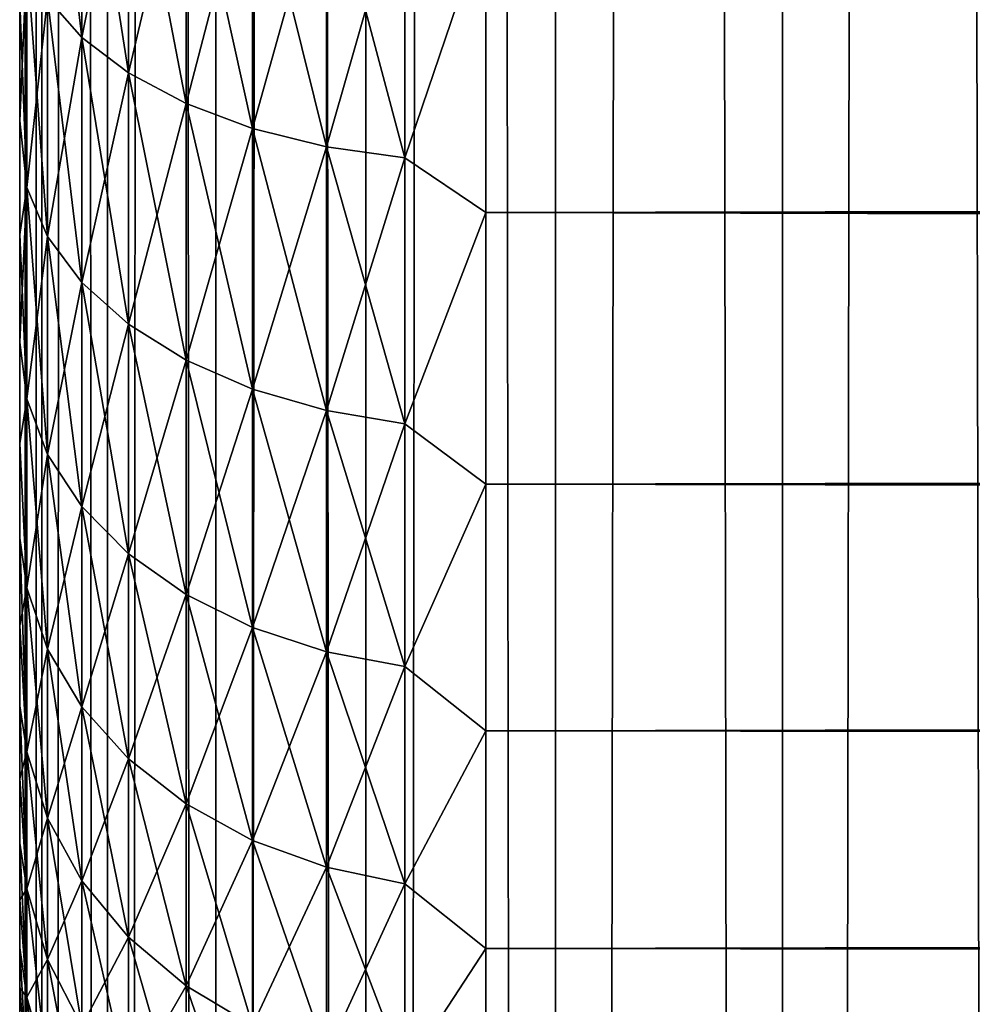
# Model space of a CAD drawing. Extents: x -265 to 265, y 0 to 607.
# Tile 50 of 256: x -265 to -260.91, y 149.73 to 153.96. Entities that reach past the tile are written whole.
import ezdxf

# ---------------------------------------------------------------- set-up
doc = ezdxf.new("R2010")
doc.units = 0
doc.header["$LTSCALE"] = 26.699852
for name, color, linetype in [('26', 7, 'CONTINUOUS'), ('28', 7, 'CONTINUOUS'), ('30', 7, 'CONTINUOUS'), ('43', 7, 'CONTINUOUS'), ('44', 7, 'CONTINUOUS')]:
    doc.layers.add(name, color=color, linetype=linetype)

msp = doc.modelspace()

# ---------------------------------------------------------------- linework, layer by layer
at = {"layer": '26', "color": 7, "linetype": 'CONTINUOUS'}
for points in [[(-265, 170.5, 27.5), (-265, 170.4808, 26.866), (-265, 149.5, 27.5), (-265, 170.5, 27.5)], [(-265, 170.4808, 28.134), (-265, 170.5, 27.5), (-265, 149.5192, 28.134), (-265, 170.4808, 28.134)], [(-265, 149.5192, 28.134), (-265, 170.5, 27.5), (-265, 149.5, 27.5), (-265, 149.5192, 28.134)], [(-265, 170.4808, 26.866), (-265, 170.4234, 26.2344), (-265, 149.5192, 26.866), (-265, 170.4808, 26.866)], [(-265, 149.5, 27.5), (-265, 170.4808, 26.866), (-265, 149.5192, 26.866), (-265, 149.5, 27.5)], [(-265, 170.4234, 28.7656), (-265, 170.4808, 28.134), (-265, 149.5766, 28.7656), (-265, 170.4234, 28.7656)], [(-265, 149.5766, 28.7656), (-265, 170.4808, 28.134), (-265, 149.5192, 28.134), (-265, 149.5766, 28.7656)], [(-265, 170.4234, 26.2344), (-265, 170.328, 25.6073), (-265, 149.5766, 26.2344), (-265, 170.4234, 26.2344)], [(-265, 149.5192, 26.866), (-265, 170.4234, 26.2344), (-265, 149.5766, 26.2344), (-265, 149.5192, 26.866)], [(-265, 170.328, 29.3927), (-265, 170.4234, 28.7656), (-265, 149.672, 29.3927), (-265, 170.328, 29.3927)], [(-265, 149.672, 29.3927), (-265, 170.4234, 28.7656), (-265, 149.5766, 28.7656), (-265, 149.672, 29.3927)], [(-265, 170.328, 25.6073), (-265, 170.1949, 24.9872), (-265, 149.672, 25.6073), (-265, 170.328, 25.6073)], [(-265, 149.5766, 26.2344), (-265, 170.328, 25.6073), (-265, 149.672, 25.6073), (-265, 149.5766, 26.2344)], [(-265, 170.1949, 30.0128), (-265, 170.328, 29.3927), (-265, 149.8051, 30.0128), (-265, 170.1949, 30.0128)], [(-265, 149.8051, 30.0128), (-265, 170.328, 29.3927), (-265, 149.672, 29.3927), (-265, 149.8051, 30.0128)], [(-265, 170.1949, 24.9872), (-265, 170.0246, 24.3762), (-265, 149.8051, 24.9872), (-265, 170.1949, 24.9872)], [(-265, 149.672, 25.6073), (-265, 170.1949, 24.9872), (-265, 149.8051, 24.9872), (-265, 149.672, 25.6073)], [(-265, 170.0246, 30.6238), (-265, 170.1949, 30.0128), (-265, 149.9754, 30.6238), (-265, 170.0246, 30.6238)], [(-265, 149.9754, 30.6238), (-265, 170.1949, 30.0128), (-265, 149.8051, 30.0128), (-265, 149.9754, 30.6238)], [(-265, 170.0246, 24.3762), (-265, 169.8177, 23.7766), (-265, 149.9754, 24.3762), (-265, 170.0246, 24.3762)], [(-265, 149.8051, 24.9872), (-265, 170.0246, 24.3762), (-265, 149.9754, 24.3762), (-265, 149.8051, 24.9872)], [(-265, 169.8177, 31.2234), (-265, 170.0246, 30.6238), (-265, 150.1823, 31.2234), (-265, 169.8177, 31.2234)], [(-265, 150.1823, 31.2234), (-265, 170.0246, 30.6238), (-265, 149.9754, 30.6238), (-265, 150.1823, 31.2234)], [(-265, 169.8177, 23.7766), (-265, 169.5749, 23.1907), (-265, 150.1823, 23.7766), (-265, 169.8177, 23.7766)], [(-265, 149.9754, 24.3762), (-265, 169.8177, 23.7766), (-265, 150.1823, 23.7766), (-265, 149.9754, 24.3762)], [(-265, 169.5749, 31.8093), (-265, 169.8177, 31.2234), (-265, 150.4251, 31.8093), (-265, 169.5749, 31.8093)], [(-265, 150.4251, 31.8093), (-265, 169.8177, 31.2234), (-265, 150.1823, 31.2234), (-265, 150.4251, 31.8093)], [(-265, 169.5749, 23.1907), (-265, 169.2973, 22.6204), (-265, 150.4251, 23.1907), (-265, 169.5749, 23.1907)], [(-265, 150.1823, 23.7766), (-265, 169.5749, 23.1907), (-265, 150.4251, 23.1907), (-265, 150.1823, 23.7766)], [(-265, 169.2973, 32.3796), (-265, 169.5749, 31.8093), (-265, 150.7027, 32.3796), (-265, 169.2973, 32.3796)], [(-265, 150.7027, 32.3796), (-265, 169.5749, 31.8093), (-265, 150.4251, 31.8093), (-265, 150.7027, 32.3796)], [(-265, 169.2973, 22.6204), (-265, 168.9857, 22.0679), (-265, 150.7027, 22.6204), (-265, 169.2973, 22.6204)], [(-265, 150.4251, 23.1907), (-265, 169.2973, 22.6204), (-265, 150.7027, 22.6204), (-265, 150.4251, 23.1907)], [(-265, 168.9857, 32.9321), (-265, 169.2973, 32.3796), (-265, 151.0143, 32.9321), (-265, 168.9857, 32.9321)], [(-265, 151.0143, 32.9321), (-265, 169.2973, 32.3796), (-265, 150.7027, 32.3796), (-265, 151.0143, 32.9321)], [(-265, 168.9857, 22.0679), (-265, 168.6413, 21.5353), (-265, 151.0143, 22.0679), (-265, 168.9857, 22.0679)], [(-265, 150.7027, 22.6204), (-265, 168.9857, 22.0679), (-265, 151.0143, 22.0679), (-265, 150.7027, 22.6204)], [(-265, 168.6413, 33.4647), (-265, 168.9857, 32.9321), (-265, 151.3587, 33.4647), (-265, 168.6413, 33.4647)], [(-265, 151.3587, 33.4647), (-265, 168.9857, 32.9321), (-265, 151.0143, 32.9321), (-265, 151.3587, 33.4647)], [(-265, 168.6413, 21.5353), (-265, 168.2654, 21.0244), (-265, 151.3587, 21.5353), (-265, 168.6413, 21.5353)], [(-265, 151.0143, 22.0679), (-265, 168.6413, 21.5353), (-265, 151.3587, 21.5353), (-265, 151.0143, 22.0679)], [(-265, 168.2654, 33.9756), (-265, 168.6413, 33.4647), (-265, 151.7346, 33.9756), (-265, 168.2654, 33.9756)], [(-265, 151.7346, 33.9756), (-265, 168.6413, 33.4647), (-265, 151.3587, 33.4647), (-265, 151.7346, 33.9756)], [(-265, 168.2654, 21.0244), (-265, 167.8593, 20.5372), (-265, 151.7346, 21.0244), (-265, 168.2654, 21.0244)], [(-265, 151.3587, 21.5353), (-265, 168.2654, 21.0244), (-265, 151.7346, 21.0244), (-265, 151.3587, 21.5353)], [(-265, 167.8593, 34.4628), (-265, 168.2654, 33.9756), (-265, 152.1407, 34.4628), (-265, 167.8593, 34.4628)], [(-265, 152.1407, 34.4628), (-265, 168.2654, 33.9756), (-265, 151.7346, 33.9756), (-265, 152.1407, 34.4628)], [(-265, 167.8593, 20.5372), (-265, 167.4246, 20.0754), (-265, 152.1407, 20.5372), (-265, 167.8593, 20.5372)], [(-265, 151.7346, 21.0244), (-265, 167.8593, 20.5372), (-265, 152.1407, 20.5372), (-265, 151.7346, 21.0244)], [(-265, 167.4246, 34.9246), (-265, 167.8593, 34.4628), (-265, 152.5754, 34.9246), (-265, 167.4246, 34.9246)], [(-265, 152.5754, 34.9246), (-265, 167.8593, 34.4628), (-265, 152.1407, 34.4628), (-265, 152.5754, 34.9246)], [(-265, 167.4246, 20.0754), (-265, 166.9628, 19.6406), (-265, 152.5754, 20.0754), (-265, 167.4246, 20.0754)], [(-265, 152.1407, 20.5372), (-265, 167.4246, 20.0754), (-265, 152.5754, 20.0754), (-265, 152.1407, 20.5372)], [(-265, 166.9628, 35.3594), (-265, 167.4246, 34.9246), (-265, 153.0372, 35.3594), (-265, 166.9628, 35.3594)], [(-265, 153.0372, 35.3594), (-265, 167.4246, 34.9246), (-265, 152.5754, 34.9246), (-265, 153.0372, 35.3594)], [(-265, 166.9628, 19.6406), (-265, 166.4755, 19.2345), (-265, 153.0372, 19.6406), (-265, 166.9628, 19.6406)], [(-265, 152.5754, 20.0754), (-265, 166.9628, 19.6406), (-265, 153.0372, 19.6406), (-265, 152.5754, 20.0754)], [(-265, 166.4755, 35.7655), (-265, 166.9628, 35.3594), (-265, 153.5245, 35.7655), (-265, 166.4755, 35.7655)], [(-265, 153.5245, 35.7655), (-265, 166.9628, 35.3594), (-265, 153.0372, 35.3594), (-265, 153.5245, 35.7655)], [(-265, 166.4755, 19.2345), (-265, 165.9646, 18.8586), (-265, 153.5245, 19.2345), (-265, 166.4755, 19.2345)], [(-265, 153.0372, 19.6406), (-265, 166.4755, 19.2345), (-265, 153.5245, 19.2345), (-265, 153.0372, 19.6406)], [(-265, 154.0354, 36.1414), (-265, 166.4755, 35.7655), (-265, 153.5245, 35.7655), (-265, 154.0354, 36.1414)], [(-265, 153.5245, 19.2345), (-265, 165.9646, 18.8586), (-265, 154.0354, 18.8586), (-265, 153.5245, 19.2345)]]:
    msp.add_3dface(points, dxfattribs=at)
at = {"layer": '28', "color": 7, "linetype": 'CONTINUOUS'}
for points in [[(-263, 153.1311, 17.0564), (-263, 154.39, 16.3296), (263, 153.1311, 17.0564), (-263, 153.1311, 17.0564)], [(263, 153.1311, 17.0564), (-263, 154.39, 16.3296), (263, 154.39, 16.3296), (263, 153.1311, 17.0564)], [(-263, 154.39, 38.6704), (-263, 153.1311, 37.9436), (263, 154.39, 38.6704), (-263, 154.39, 38.6704)], [(263, 154.39, 38.6704), (-263, 153.1311, 37.9436), (263, 153.1311, 37.9436), (263, 154.39, 38.6704)], [(-263, 151.9652, 17.9244), (-263, 153.1311, 17.0564), (263, 151.9652, 17.9244), (-263, 151.9652, 17.9244)], [(263, 151.9652, 17.9244), (-263, 153.1311, 17.0564), (263, 153.1311, 17.0564), (263, 151.9652, 17.9244)], [(-263, 153.1311, 37.9436), (-263, 151.9652, 37.0756), (263, 153.1311, 37.9436), (-263, 153.1311, 37.9436)], [(263, 153.1311, 37.9436), (-263, 151.9652, 37.0756), (263, 151.9652, 37.0756), (263, 153.1311, 37.9436)], [(-263, 150.9078, 18.922), (-263, 151.9652, 17.9244), (263, 150.9078, 18.922), (-263, 150.9078, 18.922)], [(263, 150.9078, 18.922), (-263, 151.9652, 17.9244), (263, 151.9652, 17.9244), (263, 150.9078, 18.922)], [(-263, 151.9652, 37.0756), (-263, 150.9078, 36.078), (263, 151.9652, 37.0756), (-263, 151.9652, 37.0756)], [(263, 151.9652, 37.0756), (-263, 150.9078, 36.078), (263, 150.9078, 36.078), (263, 151.9652, 37.0756)], [(-263, 149.9735, 20.0355), (-263, 150.9078, 18.922), (263, 149.9735, 20.0355), (-263, 149.9735, 20.0355)], [(263, 149.9735, 20.0355), (-263, 150.9078, 18.922), (263, 150.9078, 18.922), (263, 149.9735, 20.0355)], [(-263, 150.9078, 36.078), (-263, 149.9735, 34.9645), (263, 150.9078, 36.078), (-263, 150.9078, 36.078)], [(263, 150.9078, 36.078), (-263, 149.9735, 34.9645), (263, 149.9735, 34.9645), (263, 150.9078, 36.078)], [(-263, 149.1747, 21.25), (-263, 149.9735, 20.0355), (263, 149.1747, 21.25), (-263, 149.1747, 21.25)], [(263, 149.1747, 21.25), (-263, 149.9735, 20.0355), (263, 149.9735, 20.0355), (263, 149.1747, 21.25)], [(-263, 149.9735, 34.9645), (-263, 149.1747, 33.75), (263, 149.9735, 34.9645), (-263, 149.9735, 34.9645)], [(263, 149.9735, 34.9645), (-263, 149.1747, 33.75), (263, 149.1747, 33.75), (263, 149.9735, 34.9645)]]:
    msp.add_3dface(points, dxfattribs=at)
at = {"layer": '30', "color": 7, "linetype": 'CONTINUOUS'}
for points in [[(-264.8801, 154.0508, 18.0319), (-264.8801, 155.1483, 17.4253), (-264.7329, 153.8824, 17.764), (-264.8801, 154.0508, 18.0319)], [(-264.7329, 153.8824, 17.764), (-264.8801, 155.1483, 17.4253), (-264.7329, 155.011, 17.1402), (-264.7329, 153.8824, 17.764)], [(-264.7329, 155.011, 37.8598), (-264.8801, 154.0508, 36.9681), (-264.7329, 153.8824, 37.236), (-264.7329, 155.011, 37.8598)], [(-264.7329, 155.011, 37.8598), (-264.7329, 153.8824, 37.236), (-264.533, 154.8869, 38.1175), (-264.7329, 155.011, 37.8598)], [(-264.7329, 153.8824, 17.764), (-264.7329, 155.011, 17.1402), (-264.533, 153.7303, 17.5218), (-264.7329, 153.8824, 17.764)], [(-264.533, 153.7303, 17.5218), (-264.7329, 155.011, 17.1402), (-264.533, 154.8869, 16.8825), (-264.533, 153.7303, 17.5218)], [(-264.533, 154.8869, 38.1175), (-264.7329, 153.8824, 37.236), (-264.533, 153.7303, 37.4782), (-264.533, 154.8869, 38.1175)], [(-264.533, 154.8869, 38.1175), (-264.533, 153.7303, 37.4782), (-264.2864, 154.7798, 38.3399), (-264.533, 154.8869, 38.1175)], [(-264.533, 153.7303, 17.5218), (-264.533, 154.8869, 16.8825), (-264.2864, 153.5989, 17.3127), (-264.533, 153.7303, 17.5218)], [(-264.2864, 153.5989, 17.3127), (-264.533, 154.8869, 16.8825), (-264.2864, 154.7798, 16.6601), (-264.2864, 153.5989, 17.3127)], [(-264.2864, 154.7798, 38.3399), (-264.533, 153.7303, 37.4782), (-264.2864, 153.5989, 37.6873), (-264.2864, 154.7798, 38.3399)], [(-264.2864, 154.7798, 38.3399), (-264.2864, 153.5989, 37.6873), (-264.0006, 154.6929, 38.5204), (-264.2864, 154.7798, 38.3399)], [(-264.2864, 153.5989, 17.3127), (-264.2864, 154.7798, 16.6601), (-264.0006, 153.4923, 17.1431), (-264.2864, 153.5989, 17.3127)], [(-264.0006, 153.4923, 17.1431), (-264.2864, 154.7798, 16.6601), (-264.0006, 154.6929, 16.4796), (-264.0006, 153.4923, 17.1431)], [(-264.0006, 154.6929, 38.5204), (-264.2864, 153.5989, 37.6873), (-264.0006, 153.4923, 37.8569), (-264.0006, 154.6929, 38.5204)], [(-264.0006, 154.6929, 38.5204), (-264.0006, 153.4923, 37.8569), (-263.6844, 154.6288, 38.6533), (-264.0006, 154.6929, 38.5204)], [(-264.0006, 153.4923, 17.1431), (-264.0006, 154.6929, 16.4796), (-263.6844, 153.4138, 17.0182), (-264.0006, 153.4923, 17.1431)], [(-263.6844, 153.4138, 17.0182), (-264.0006, 154.6929, 16.4796), (-263.6844, 154.6288, 16.3467), (-263.6844, 153.4138, 17.0182)], [(-263.6844, 154.6288, 38.6533), (-264.0006, 153.4923, 37.8569), (-263.6844, 153.4138, 37.9818), (-263.6844, 154.6288, 38.6533)], [(-263.6844, 154.6288, 38.6533), (-263.6844, 153.4138, 37.9818), (-263.3473, 154.5896, 38.7347), (-263.6844, 154.6288, 38.6533)], [(-263.6844, 153.4138, 17.0182), (-263.6844, 154.6288, 16.3467), (-263.3473, 153.3658, 16.9417), (-263.6844, 153.4138, 17.0182)], [(-263.3473, 153.3658, 16.9417), (-263.6844, 154.6288, 16.3467), (-263.3473, 154.5896, 16.2653), (-263.3473, 153.3658, 16.9417)], [(-263.3473, 154.5896, 38.7347), (-263.6844, 153.4138, 37.9818), (-263.3473, 153.3658, 38.0583), (-263.3473, 154.5896, 38.7347)], [(-263, 154.39, 16.3296), (-263.3473, 153.3658, 16.9417), (-263.3473, 154.5896, 16.2653), (-263, 154.39, 16.3296)], [(-263, 154.39, 38.6704), (-263.3473, 154.5896, 38.7347), (-263.3473, 153.3658, 38.0583), (-263, 154.39, 38.6704)], [(-263, 154.39, 16.3296), (-263, 153.1311, 17.0564), (-263.3473, 153.3658, 16.9417), (-263, 154.39, 16.3296)], [(-263, 153.1311, 37.9436), (-263, 154.39, 38.6704), (-263.3473, 153.3658, 38.0583), (-263, 153.1311, 37.9436)], [(-265, 154.0354, 36.1414), (-265, 153.5245, 35.7655), (-264.97, 154.2302, 36.6826), (-265, 154.0354, 36.1414)], [(-264.97, 154.2302, 36.6826), (-265, 153.5245, 35.7655), (-264.97, 153.2383, 35.9789), (-264.97, 154.2302, 36.6826)], [(-264.97, 153.2383, 19.0211), (-265, 154.0354, 18.8586), (-264.97, 154.2302, 18.3174), (-264.97, 153.2383, 19.0211)], [(-264.97, 154.2302, 36.6826), (-264.97, 153.2383, 35.9789), (-264.8801, 154.0508, 36.9681), (-264.97, 154.2302, 36.6826)], [(-264.97, 153.2383, 19.0211), (-264.97, 154.2302, 18.3174), (-264.8801, 153.0281, 18.7575), (-264.97, 153.2383, 19.0211)], [(-264.8801, 153.0281, 18.7575), (-264.97, 154.2302, 18.3174), (-264.8801, 154.0508, 18.0319), (-264.8801, 153.0281, 18.7575)], [(-265, 153.5245, 19.2345), (-265, 154.0354, 18.8586), (-264.97, 153.2383, 19.0211), (-265, 153.5245, 19.2345)], [(-264.8801, 154.0508, 36.9681), (-264.97, 153.2383, 35.9789), (-264.8801, 153.0281, 36.2425), (-264.8801, 154.0508, 36.9681)], [(-264.8801, 154.0508, 36.9681), (-264.8801, 153.0281, 36.2425), (-264.7329, 153.8824, 37.236), (-264.8801, 154.0508, 36.9681)], [(-264.8801, 153.0281, 18.7575), (-264.8801, 154.0508, 18.0319), (-264.7329, 152.8308, 18.5101), (-264.8801, 153.0281, 18.7575)], [(-264.7329, 152.8308, 18.5101), (-264.8801, 154.0508, 18.0319), (-264.7329, 153.8824, 17.764), (-264.7329, 152.8308, 18.5101)], [(-264.7329, 153.8824, 37.236), (-264.8801, 153.0281, 36.2425), (-264.7329, 152.8308, 36.4899), (-264.7329, 153.8824, 37.236)], [(-264.7329, 153.8824, 37.236), (-264.7329, 152.8308, 36.4899), (-264.533, 153.7303, 37.4782), (-264.7329, 153.8824, 37.236)], [(-264.7329, 152.8308, 18.5101), (-264.7329, 153.8824, 17.764), (-264.533, 152.6525, 18.2865), (-264.7329, 152.8308, 18.5101)], [(-264.533, 152.6525, 18.2865), (-264.7329, 153.8824, 17.764), (-264.533, 153.7303, 17.5218), (-264.533, 152.6525, 18.2865)], [(-264.533, 153.7303, 37.4782), (-264.7329, 152.8308, 36.4899), (-264.533, 152.6525, 36.7135), (-264.533, 153.7303, 37.4782)], [(-264.533, 153.7303, 37.4782), (-264.533, 152.6525, 36.7135), (-264.2864, 153.5989, 37.6873), (-264.533, 153.7303, 37.4782)], [(-264.533, 152.6525, 18.2865), (-264.533, 153.7303, 17.5218), (-264.2864, 152.4985, 18.0935), (-264.533, 152.6525, 18.2865)], [(-264.2864, 152.4985, 18.0935), (-264.533, 153.7303, 17.5218), (-264.2864, 153.5989, 17.3127), (-264.2864, 152.4985, 18.0935)], [(-264.2864, 153.5989, 37.6873), (-264.533, 152.6525, 36.7135), (-264.2864, 152.4985, 36.9065), (-264.2864, 153.5989, 37.6873)], [(-264.2864, 153.5989, 37.6873), (-264.2864, 152.4985, 36.9065), (-264.0006, 153.4923, 37.8569), (-264.2864, 153.5989, 37.6873)], [(-264.2864, 152.4985, 18.0935), (-264.2864, 153.5989, 17.3127), (-264.0006, 152.3737, 17.9369), (-264.2864, 152.4985, 18.0935)], [(-264.0006, 152.3737, 17.9369), (-264.2864, 153.5989, 17.3127), (-264.0006, 153.4923, 17.1431), (-264.0006, 152.3737, 17.9369)], [(-265, 153.5245, 35.7655), (-265, 153.0372, 35.3594), (-264.97, 153.2383, 35.9789), (-265, 153.5245, 35.7655)], [(-265, 153.0372, 19.6406), (-265, 153.5245, 19.2345), (-264.97, 153.2383, 19.0211), (-265, 153.0372, 19.6406)], [(-264.0006, 153.4923, 37.8569), (-264.2864, 152.4985, 36.9065), (-264.0006, 152.3737, 37.0631), (-264.0006, 153.4923, 37.8569)], [(-264.0006, 153.4923, 37.8569), (-264.0006, 152.3737, 37.0631), (-263.6844, 153.4138, 37.9818), (-264.0006, 153.4923, 37.8569)], [(-264.0006, 152.3737, 17.9369), (-264.0006, 153.4923, 17.1431), (-263.6844, 152.2817, 17.8215), (-264.0006, 152.3737, 17.9369)], [(-263.6844, 152.2817, 17.8215), (-264.0006, 153.4923, 17.1431), (-263.6844, 153.4138, 17.0182), (-263.6844, 152.2817, 17.8215)], [(-263.6844, 153.4138, 37.9818), (-264.0006, 152.3737, 37.0631), (-263.6844, 152.2817, 37.1785), (-263.6844, 153.4138, 37.9818)], [(-263.6844, 153.4138, 37.9818), (-263.6844, 152.2817, 37.1785), (-263.3473, 153.3658, 38.0583), (-263.6844, 153.4138, 37.9818)], [(-263.6844, 152.2817, 17.8215), (-263.6844, 153.4138, 17.0182), (-263.3473, 152.2253, 17.7509), (-263.6844, 152.2817, 17.8215)], [(-263.3473, 152.2253, 17.7509), (-263.6844, 153.4138, 17.0182), (-263.3473, 153.3658, 16.9417), (-263.3473, 152.2253, 17.7509)], [(-263.3473, 153.3658, 38.0583), (-263.6844, 152.2817, 37.1785), (-263.3473, 152.2253, 37.2491), (-263.3473, 153.3658, 38.0583)], [(-263, 153.1311, 17.0564), (-263.3473, 152.2253, 17.7509), (-263.3473, 153.3658, 16.9417), (-263, 153.1311, 17.0564)], [(-263, 153.1311, 37.9436), (-263.3473, 153.3658, 38.0583), (-263.3473, 152.2253, 37.2491), (-263, 153.1311, 37.9436)], [(-265, 153.0372, 35.3594), (-265, 152.5754, 34.9246), (-264.97, 153.2383, 35.9789), (-265, 153.0372, 35.3594)], [(-264.97, 153.2383, 35.9789), (-265, 152.5754, 34.9246), (-264.97, 152.3315, 35.1685), (-264.97, 153.2383, 35.9789)], [(-264.97, 152.3315, 19.8315), (-265, 153.0372, 19.6406), (-264.97, 153.2383, 19.0211), (-264.97, 152.3315, 19.8315)], [(-264.97, 153.2383, 35.9789), (-264.97, 152.3315, 35.1685), (-264.8801, 153.0281, 36.2425), (-264.97, 153.2383, 35.9789)], [(-264.97, 152.3315, 19.8315), (-264.97, 153.2383, 19.0211), (-264.8801, 152.0931, 19.5931), (-264.97, 152.3315, 19.8315)], [(-264.8801, 152.0931, 19.5931), (-264.97, 153.2383, 19.0211), (-264.8801, 153.0281, 18.7575), (-264.8801, 152.0931, 19.5931)], [(-263, 153.1311, 17.0564), (-263, 151.9652, 17.9244), (-263.3473, 152.2253, 17.7509), (-263, 153.1311, 17.0564)], [(-263, 151.9652, 37.0756), (-263, 153.1311, 37.9436), (-263.3473, 152.2253, 37.2491), (-263, 151.9652, 37.0756)], [(-265, 152.5754, 20.0754), (-265, 153.0372, 19.6406), (-264.97, 152.3315, 19.8315), (-265, 152.5754, 20.0754)], [(-264.8801, 153.0281, 36.2425), (-264.97, 152.3315, 35.1685), (-264.8801, 152.0931, 35.4069), (-264.8801, 153.0281, 36.2425)], [(-264.8801, 153.0281, 36.2425), (-264.8801, 152.0931, 35.4069), (-264.7329, 152.8308, 36.4899), (-264.8801, 153.0281, 36.2425)], [(-264.8801, 152.0931, 19.5931), (-264.8801, 153.0281, 18.7575), (-264.7329, 151.8693, 19.3693), (-264.8801, 152.0931, 19.5931)], [(-264.7329, 151.8693, 19.3693), (-264.8801, 153.0281, 18.7575), (-264.7329, 152.8308, 18.5101), (-264.7329, 151.8693, 19.3693)], [(-264.7329, 152.8308, 36.4899), (-264.8801, 152.0931, 35.4069), (-264.7329, 151.8693, 35.6307), (-264.7329, 152.8308, 36.4899)], [(-264.7329, 152.8308, 36.4899), (-264.7329, 151.8693, 35.6307), (-264.533, 152.6525, 36.7135), (-264.7329, 152.8308, 36.4899)], [(-264.7329, 151.8693, 19.3693), (-264.7329, 152.8308, 18.5101), (-264.533, 151.6671, 19.1671), (-264.7329, 151.8693, 19.3693)], [(-264.533, 151.6671, 19.1671), (-264.7329, 152.8308, 18.5101), (-264.533, 152.6525, 18.2865), (-264.533, 151.6671, 19.1671)], [(-264.533, 152.6525, 36.7135), (-264.7329, 151.8693, 35.6307), (-264.533, 151.6671, 35.8329), (-264.533, 152.6525, 36.7135)], [(-264.533, 152.6525, 36.7135), (-264.533, 151.6671, 35.8329), (-264.2864, 152.4985, 36.9065), (-264.533, 152.6525, 36.7135)], [(-264.533, 151.6671, 19.1671), (-264.533, 152.6525, 18.2865), (-264.2864, 151.4925, 18.9925), (-264.533, 151.6671, 19.1671)], [(-264.2864, 151.4925, 18.9925), (-264.533, 152.6525, 18.2865), (-264.2864, 152.4985, 18.0935), (-264.2864, 151.4925, 18.9925)], [(-265, 152.5754, 34.9246), (-265, 152.1407, 34.4628), (-264.97, 152.3315, 35.1685), (-265, 152.5754, 34.9246)], [(-265, 152.1407, 20.5372), (-265, 152.5754, 20.0754), (-264.97, 152.3315, 19.8315), (-265, 152.1407, 20.5372)], [(-264.2864, 152.4985, 36.9065), (-264.533, 151.6671, 35.8329), (-264.2864, 151.4925, 36.0075), (-264.2864, 152.4985, 36.9065)], [(-264.2864, 152.4985, 36.9065), (-264.2864, 151.4925, 36.0075), (-264.0006, 152.3737, 37.0631), (-264.2864, 152.4985, 36.9065)], [(-264.2864, 151.4925, 18.9925), (-264.2864, 152.4985, 18.0935), (-264.0006, 151.3509, 18.8509), (-264.2864, 151.4925, 18.9925)], [(-264.0006, 151.3509, 18.8509), (-264.2864, 152.4985, 18.0935), (-264.0006, 152.3737, 17.9369), (-264.0006, 151.3509, 18.8509)], [(-264.0006, 152.3737, 37.0631), (-264.2864, 151.4925, 36.0075), (-264.0006, 151.3509, 36.1491), (-264.0006, 152.3737, 37.0631)], [(-264.0006, 152.3737, 37.0631), (-264.0006, 151.3509, 36.1491), (-263.6844, 152.2817, 37.1785), (-264.0006, 152.3737, 37.0631)], [(-264.0006, 151.3509, 18.8509), (-264.0006, 152.3737, 17.9369), (-263.6844, 151.2465, 18.7465), (-264.0006, 151.3509, 18.8509)], [(-263.6844, 151.2465, 18.7465), (-264.0006, 152.3737, 17.9369), (-263.6844, 152.2817, 17.8215), (-263.6844, 151.2465, 18.7465)], [(-264.97, 152.3315, 35.1685), (-265, 152.1407, 34.4628), (-264.97, 151.5211, 34.2617), (-264.97, 152.3315, 35.1685)], [(-264.97, 151.5211, 20.7383), (-265, 152.1407, 20.5372), (-264.97, 152.3315, 19.8315), (-264.97, 151.5211, 20.7383)], [(-264.97, 152.3315, 35.1685), (-264.97, 151.5211, 34.2617), (-264.8801, 152.0931, 35.4069), (-264.97, 152.3315, 35.1685)], [(-264.97, 151.5211, 20.7383), (-264.97, 152.3315, 19.8315), (-264.8801, 151.2575, 20.5281), (-264.97, 151.5211, 20.7383)], [(-264.8801, 151.2575, 20.5281), (-264.97, 152.3315, 19.8315), (-264.8801, 152.0931, 19.5931), (-264.8801, 151.2575, 20.5281)], [(-263.6844, 152.2817, 37.1785), (-264.0006, 151.3509, 36.1491), (-263.6844, 151.2465, 36.2535), (-263.6844, 152.2817, 37.1785)], [(-263.6844, 152.2817, 37.1785), (-263.6844, 151.2465, 36.2535), (-263.3473, 152.2253, 37.2491), (-263.6844, 152.2817, 37.1785)], [(-263.6844, 151.2465, 18.7465), (-263.6844, 152.2817, 17.8215), (-263.3473, 151.1827, 18.6827), (-263.6844, 151.2465, 18.7465)], [(-263.3473, 151.1827, 18.6827), (-263.6844, 152.2817, 17.8215), (-263.3473, 152.2253, 17.7509), (-263.3473, 151.1827, 18.6827)], [(-263.3473, 152.2253, 37.2491), (-263.6844, 151.2465, 36.2535), (-263.3473, 151.1827, 36.3173), (-263.3473, 152.2253, 37.2491)], [(-263, 151.9652, 17.9244), (-263.3473, 151.1827, 18.6827), (-263.3473, 152.2253, 17.7509), (-263, 151.9652, 17.9244)], [(-263, 151.9652, 37.0756), (-263.3473, 152.2253, 37.2491), (-263.3473, 151.1827, 36.3173), (-263, 151.9652, 37.0756)], [(-265, 152.1407, 34.4628), (-265, 151.7346, 33.9756), (-264.97, 151.5211, 34.2617), (-265, 152.1407, 34.4628)], [(-265, 151.7346, 21.0244), (-265, 152.1407, 20.5372), (-264.97, 151.5211, 20.7383), (-265, 151.7346, 21.0244)], [(-264.8801, 152.0931, 35.4069), (-264.97, 151.5211, 34.2617), (-264.8801, 151.2575, 34.4719), (-264.8801, 152.0931, 35.4069)], [(-264.8801, 152.0931, 35.4069), (-264.8801, 151.2575, 34.4719), (-264.7329, 151.8693, 35.6307), (-264.8801, 152.0931, 35.4069)], [(-264.8801, 151.2575, 20.5281), (-264.8801, 152.0931, 19.5931), (-264.7329, 151.0101, 20.3308), (-264.8801, 151.2575, 20.5281)], [(-264.7329, 151.0101, 20.3308), (-264.8801, 152.0931, 19.5931), (-264.7329, 151.8693, 19.3693), (-264.7329, 151.0101, 20.3308)], [(-263, 151.9652, 17.9244), (-263, 150.9078, 18.922), (-263.3473, 151.1827, 18.6827), (-263, 151.9652, 17.9244)], [(-263, 150.9078, 36.078), (-263, 151.9652, 37.0756), (-263.3473, 151.1827, 36.3173), (-263, 150.9078, 36.078)], [(-264.7329, 151.8693, 35.6307), (-264.8801, 151.2575, 34.4719), (-264.7329, 151.0101, 34.6692), (-264.7329, 151.8693, 35.6307)], [(-264.7329, 151.8693, 35.6307), (-264.7329, 151.0101, 34.6692), (-264.533, 151.6671, 35.8329), (-264.7329, 151.8693, 35.6307)], [(-264.7329, 151.0101, 20.3308), (-264.7329, 151.8693, 19.3693), (-264.533, 150.7865, 20.1525), (-264.7329, 151.0101, 20.3308)], [(-264.533, 150.7865, 20.1525), (-264.7329, 151.8693, 19.3693), (-264.533, 151.6671, 19.1671), (-264.533, 150.7865, 20.1525)], [(-265, 151.7346, 33.9756), (-265, 151.3587, 33.4647), (-264.97, 151.5211, 34.2617), (-265, 151.7346, 33.9756)], [(-265, 151.3587, 21.5353), (-265, 151.7346, 21.0244), (-264.97, 150.8174, 21.7302), (-265, 151.3587, 21.5353)], [(-264.97, 150.8174, 21.7302), (-265, 151.7346, 21.0244), (-264.97, 151.5211, 20.7383), (-264.97, 150.8174, 21.7302)], [(-264.533, 151.6671, 35.8329), (-264.7329, 151.0101, 34.6692), (-264.533, 150.7865, 34.8475), (-264.533, 151.6671, 35.8329)], [(-264.533, 151.6671, 35.8329), (-264.533, 150.7865, 34.8475), (-264.2864, 151.4925, 36.0075), (-264.533, 151.6671, 35.8329)], [(-264.533, 150.7865, 20.1525), (-264.533, 151.6671, 19.1671), (-264.2864, 150.5935, 19.9985), (-264.533, 150.7865, 20.1525)], [(-264.2864, 150.5935, 19.9985), (-264.533, 151.6671, 19.1671), (-264.2864, 151.4925, 18.9925), (-264.2864, 150.5935, 19.9985)], [(-264.97, 151.5211, 34.2617), (-265, 151.3587, 33.4647), (-264.97, 150.8174, 33.2698), (-264.97, 151.5211, 34.2617)], [(-264.97, 151.5211, 34.2617), (-264.97, 150.8174, 33.2698), (-264.8801, 151.2575, 34.4719), (-264.97, 151.5211, 34.2617)], [(-264.97, 150.8174, 21.7302), (-264.97, 151.5211, 20.7383), (-264.8801, 150.5319, 21.5508), (-264.97, 150.8174, 21.7302)], [(-264.8801, 150.5319, 21.5508), (-264.97, 151.5211, 20.7383), (-264.8801, 151.2575, 20.5281), (-264.8801, 150.5319, 21.5508)], [(-264.2864, 151.4925, 36.0075), (-264.533, 150.7865, 34.8475), (-264.2864, 150.5935, 35.0015), (-264.2864, 151.4925, 36.0075)], [(-264.2864, 151.4925, 36.0075), (-264.2864, 150.5935, 35.0015), (-264.0006, 151.3509, 36.1491), (-264.2864, 151.4925, 36.0075)], [(-264.2864, 150.5935, 19.9985), (-264.2864, 151.4925, 18.9925), (-264.0006, 150.4369, 19.8737), (-264.2864, 150.5935, 19.9985)], [(-264.0006, 150.4369, 19.8737), (-264.2864, 151.4925, 18.9925), (-264.0006, 151.3509, 18.8509), (-264.0006, 150.4369, 19.8737)], [(-265, 151.3587, 33.4647), (-265, 151.0143, 32.9321), (-264.97, 150.8174, 33.2698), (-265, 151.3587, 33.4647)], [(-265, 151.0143, 22.0679), (-265, 151.3587, 21.5353), (-264.97, 150.8174, 21.7302), (-265, 151.0143, 22.0679)], [(-264.0006, 151.3509, 36.1491), (-264.2864, 150.5935, 35.0015), (-264.0006, 150.4369, 35.1263), (-264.0006, 151.3509, 36.1491)], [(-264.0006, 151.3509, 36.1491), (-264.0006, 150.4369, 35.1263), (-263.6844, 151.2465, 36.2535), (-264.0006, 151.3509, 36.1491)], [(-264.0006, 150.4369, 19.8737), (-264.0006, 151.3509, 18.8509), (-263.6844, 150.3215, 19.7817), (-264.0006, 150.4369, 19.8737)], [(-263.6844, 150.3215, 19.7817), (-264.0006, 151.3509, 18.8509), (-263.6844, 151.2465, 18.7465), (-263.6844, 150.3215, 19.7817)], [(-264.8801, 151.2575, 34.4719), (-264.97, 150.8174, 33.2698), (-264.8801, 150.5319, 33.4492), (-264.8801, 151.2575, 34.4719)], [(-264.8801, 151.2575, 34.4719), (-264.8801, 150.5319, 33.4492), (-264.7329, 151.0101, 34.6692), (-264.8801, 151.2575, 34.4719)], [(-264.8801, 150.5319, 21.5508), (-264.8801, 151.2575, 20.5281), (-264.7329, 150.264, 21.3824), (-264.8801, 150.5319, 21.5508)], [(-264.7329, 150.264, 21.3824), (-264.8801, 151.2575, 20.5281), (-264.7329, 151.0101, 20.3308), (-264.7329, 150.264, 21.3824)], [(-263.6844, 151.2465, 36.2535), (-264.0006, 150.4369, 35.1263), (-263.6844, 150.3215, 35.2183), (-263.6844, 151.2465, 36.2535)], [(-263.6844, 151.2465, 36.2535), (-263.6844, 150.3215, 35.2183), (-263.3473, 151.1827, 36.3173), (-263.6844, 151.2465, 36.2535)], [(-263.6844, 150.3215, 19.7817), (-263.6844, 151.2465, 18.7465), (-263.3473, 150.2509, 19.7253), (-263.6844, 150.3215, 19.7817)], [(-263.3473, 150.2509, 19.7253), (-263.6844, 151.2465, 18.7465), (-263.3473, 151.1827, 18.6827), (-263.3473, 150.2509, 19.7253)], [(-263.3473, 151.1827, 36.3173), (-263.6844, 150.3215, 35.2183), (-263.3473, 150.2509, 35.2747), (-263.3473, 151.1827, 36.3173)], [(-263, 150.9078, 18.922), (-263.3473, 150.2509, 19.7253), (-263.3473, 151.1827, 18.6827), (-263, 150.9078, 18.922)], [(-263, 150.9078, 36.078), (-263.3473, 151.1827, 36.3173), (-263.3473, 150.2509, 35.2747), (-263, 150.9078, 36.078)], [(-265, 151.0143, 32.9321), (-265, 150.7027, 32.3796), (-264.97, 150.8174, 33.2698), (-265, 151.0143, 32.9321)], [(-265, 150.7027, 22.6204), (-265, 151.0143, 22.0679), (-264.97, 150.2291, 22.7946), (-265, 150.7027, 22.6204)], [(-264.97, 150.2291, 22.7946), (-265, 151.0143, 22.0679), (-264.97, 150.8174, 21.7302), (-264.97, 150.2291, 22.7946)], [(-264.7329, 151.0101, 34.6692), (-264.8801, 150.5319, 33.4492), (-264.7329, 150.264, 33.6176), (-264.7329, 151.0101, 34.6692)], [(-264.7329, 151.0101, 34.6692), (-264.7329, 150.264, 33.6176), (-264.533, 150.7865, 34.8475), (-264.7329, 151.0101, 34.6692)], [(-264.7329, 150.264, 21.3824), (-264.7329, 151.0101, 20.3308), (-264.533, 150.0218, 21.2303), (-264.7329, 150.264, 21.3824)], [(-264.533, 150.0218, 21.2303), (-264.7329, 151.0101, 20.3308), (-264.533, 150.7865, 20.1525), (-264.533, 150.0218, 21.2303)], [(-263, 150.9078, 18.922), (-263, 149.9735, 20.0355), (-263.3473, 150.2509, 19.7253), (-263, 150.9078, 18.922)], [(-263, 149.9735, 34.9645), (-263, 150.9078, 36.078), (-263.3473, 150.2509, 35.2747), (-263, 149.9735, 34.9645)], [(-264.97, 150.8174, 33.2698), (-265, 150.7027, 32.3796), (-264.97, 150.2291, 32.2054), (-264.97, 150.8174, 33.2698)], [(-264.97, 150.8174, 33.2698), (-264.97, 150.2291, 32.2054), (-264.8801, 150.5319, 33.4492), (-264.97, 150.8174, 33.2698)], [(-264.97, 150.2291, 22.7946), (-264.97, 150.8174, 21.7302), (-264.8801, 149.9253, 22.6483), (-264.97, 150.2291, 22.7946)], [(-264.8801, 149.9253, 22.6483), (-264.97, 150.8174, 21.7302), (-264.8801, 150.5319, 21.5508), (-264.8801, 149.9253, 22.6483)], [(-264.533, 150.7865, 34.8475), (-264.7329, 150.264, 33.6176), (-264.533, 150.0218, 33.7697), (-264.533, 150.7865, 34.8475)], [(-264.533, 150.7865, 34.8475), (-264.533, 150.0218, 33.7697), (-264.2864, 150.5935, 35.0015), (-264.533, 150.7865, 34.8475)], [(-264.533, 150.0218, 21.2303), (-264.533, 150.7865, 20.1525), (-264.2864, 149.8127, 21.0989), (-264.533, 150.0218, 21.2303)], [(-264.2864, 149.8127, 21.0989), (-264.533, 150.7865, 20.1525), (-264.2864, 150.5935, 19.9985), (-264.2864, 149.8127, 21.0989)], [(-265, 150.7027, 32.3796), (-265, 150.4251, 31.8093), (-264.97, 150.2291, 32.2054), (-265, 150.7027, 32.3796)], [(-265, 150.4251, 23.1907), (-265, 150.7027, 22.6204), (-264.97, 150.2291, 22.7946), (-265, 150.4251, 23.1907)], [(-264.2864, 150.5935, 35.0015), (-264.533, 150.0218, 33.7697), (-264.2864, 149.8127, 33.9011), (-264.2864, 150.5935, 35.0015)], [(-264.2864, 150.5935, 35.0015), (-264.2864, 149.8127, 33.9011), (-264.0006, 150.4369, 35.1263), (-264.2864, 150.5935, 35.0015)], [(-264.2864, 149.8127, 21.0989), (-264.2864, 150.5935, 19.9985), (-264.0006, 149.6431, 20.9923), (-264.2864, 149.8127, 21.0989)], [(-264.0006, 149.6431, 20.9923), (-264.2864, 150.5935, 19.9985), (-264.0006, 150.4369, 19.8737), (-264.0006, 149.6431, 20.9923)], [(-264.8801, 150.5319, 33.4492), (-264.97, 150.2291, 32.2054), (-264.8801, 149.9253, 32.3517), (-264.8801, 150.5319, 33.4492)], [(-264.8801, 150.5319, 33.4492), (-264.8801, 149.9253, 32.3517), (-264.7329, 150.264, 33.6176), (-264.8801, 150.5319, 33.4492)], [(-264.8801, 149.9253, 22.6483), (-264.8801, 150.5319, 21.5508), (-264.7329, 149.6402, 22.511), (-264.8801, 149.9253, 22.6483)], [(-264.7329, 149.6402, 22.511), (-264.8801, 150.5319, 21.5508), (-264.7329, 150.264, 21.3824), (-264.7329, 149.6402, 22.511)], [(-265, 150.4251, 31.8093), (-265, 150.1823, 31.2234), (-264.97, 150.2291, 32.2054), (-265, 150.4251, 31.8093)], [(-265, 150.1823, 23.7766), (-265, 150.4251, 23.1907), (-264.97, 149.7637, 23.9182), (-265, 150.1823, 23.7766)], [(-264.97, 149.7637, 23.9182), (-265, 150.4251, 23.1907), (-264.97, 150.2291, 22.7946), (-264.97, 149.7637, 23.9182)], [(-264.0006, 150.4369, 35.1263), (-264.2864, 149.8127, 33.9011), (-264.0006, 149.6431, 34.0077), (-264.0006, 150.4369, 35.1263)], [(-264.0006, 150.4369, 35.1263), (-264.0006, 149.6431, 34.0077), (-263.6844, 150.3215, 35.2183), (-264.0006, 150.4369, 35.1263)], [(-264.0006, 149.6431, 20.9923), (-264.0006, 150.4369, 19.8737), (-263.6844, 149.5182, 20.9138), (-264.0006, 149.6431, 20.9923)], [(-263.6844, 149.5182, 20.9138), (-264.0006, 150.4369, 19.8737), (-263.6844, 150.3215, 19.7817), (-263.6844, 149.5182, 20.9138)], [(-263.6844, 150.3215, 35.2183), (-264.0006, 149.6431, 34.0077), (-263.6844, 149.5182, 34.0862), (-263.6844, 150.3215, 35.2183)], [(-263.6844, 150.3215, 35.2183), (-263.6844, 149.5182, 34.0862), (-263.3473, 150.2509, 35.2747), (-263.6844, 150.3215, 35.2183)], [(-263.6844, 149.5182, 20.9138), (-263.6844, 150.3215, 19.7817), (-263.3473, 149.4417, 20.8658), (-263.6844, 149.5182, 20.9138)], [(-263.3473, 149.4417, 20.8658), (-263.6844, 150.3215, 19.7817), (-263.3473, 150.2509, 19.7253), (-263.3473, 149.4417, 20.8658)], [(-264.7329, 150.264, 33.6176), (-264.8801, 149.9253, 32.3517), (-264.7329, 149.6402, 32.489), (-264.7329, 150.264, 33.6176)], [(-264.7329, 150.264, 33.6176), (-264.7329, 149.6402, 32.489), (-264.533, 150.0218, 33.7697), (-264.7329, 150.264, 33.6176)], [(-264.7329, 149.6402, 22.511), (-264.7329, 150.264, 21.3824), (-264.533, 149.3825, 22.3869), (-264.7329, 149.6402, 22.511)], [(-264.533, 149.3825, 22.3869), (-264.7329, 150.264, 21.3824), (-264.533, 150.0218, 21.2303), (-264.533, 149.3825, 22.3869)], [(-263.3473, 150.2509, 35.2747), (-263.6844, 149.5182, 34.0862), (-263.3473, 149.4417, 34.1342), (-263.3473, 150.2509, 35.2747)], [(-263, 149.9735, 20.0355), (-263.3473, 149.4417, 20.8658), (-263.3473, 150.2509, 19.7253), (-263, 149.9735, 20.0355)], [(-263, 149.9735, 34.9645), (-263.3473, 150.2509, 35.2747), (-263.3473, 149.4417, 34.1342), (-263, 149.9735, 34.9645)], [(-264.97, 150.2291, 32.2054), (-265, 150.1823, 31.2234), (-264.97, 149.7637, 31.0818), (-264.97, 150.2291, 32.2054)], [(-264.97, 150.2291, 32.2054), (-264.97, 149.7637, 31.0818), (-264.8801, 149.9253, 32.3517), (-264.97, 150.2291, 32.2054)], [(-264.97, 149.7637, 23.9182), (-264.97, 150.2291, 22.7946), (-264.8801, 149.4454, 23.8068), (-264.97, 149.7637, 23.9182)], [(-264.8801, 149.4454, 23.8068), (-264.97, 150.2291, 22.7946), (-264.8801, 149.9253, 22.6483), (-264.8801, 149.4454, 23.8068)], [(-265, 150.1823, 31.2234), (-265, 149.9754, 30.6238), (-264.97, 149.7637, 31.0818), (-265, 150.1823, 31.2234)], [(-265, 149.9754, 24.3762), (-265, 150.1823, 23.7766), (-264.97, 149.7637, 23.9182), (-265, 149.9754, 24.3762)], [(-264.533, 150.0218, 33.7697), (-264.7329, 149.6402, 32.489), (-264.533, 149.3825, 32.6131), (-264.533, 150.0218, 33.7697)], [(-264.533, 150.0218, 33.7697), (-264.533, 149.3825, 32.6131), (-264.2864, 149.8127, 33.9011), (-264.533, 150.0218, 33.7697)], [(-264.533, 149.3825, 22.3869), (-264.533, 150.0218, 21.2303), (-264.2864, 149.1601, 22.2798), (-264.533, 149.3825, 22.3869)], [(-264.2864, 149.1601, 22.2798), (-264.533, 150.0218, 21.2303), (-264.2864, 149.8127, 21.0989), (-264.2864, 149.1601, 22.2798)], [(-265, 149.9754, 30.6238), (-265, 149.8051, 30.0128), (-264.97, 149.7637, 31.0818), (-265, 149.9754, 30.6238)], [(-265, 149.8051, 24.9872), (-265, 149.9754, 24.3762), (-264.97, 149.427, 25.0868), (-265, 149.8051, 24.9872)], [(-264.97, 149.427, 25.0868), (-265, 149.9754, 24.3762), (-264.97, 149.7637, 23.9182), (-264.97, 149.427, 25.0868)], [(-263, 149.9735, 20.0355), (-263, 149.1747, 21.25), (-263.3473, 149.4417, 20.8658), (-263, 149.9735, 20.0355)], [(-263, 149.1747, 33.75), (-263, 149.9735, 34.9645), (-263.3473, 149.4417, 34.1342), (-263, 149.1747, 33.75)], [(-264.8801, 149.9253, 32.3517), (-264.97, 149.7637, 31.0818), (-264.8801, 149.4454, 31.1932), (-264.8801, 149.9253, 32.3517)], [(-264.8801, 149.9253, 32.3517), (-264.8801, 149.4454, 31.1932), (-264.7329, 149.6402, 32.489), (-264.8801, 149.9253, 32.3517)], [(-264.8801, 149.4454, 23.8068), (-264.8801, 149.9253, 22.6483), (-264.7329, 149.1468, 23.7023), (-264.8801, 149.4454, 23.8068)], [(-264.7329, 149.1468, 23.7023), (-264.8801, 149.9253, 22.6483), (-264.7329, 149.6402, 22.511), (-264.7329, 149.1468, 23.7023)], [(-265, 149.8051, 30.0128), (-265, 149.672, 29.3927), (-264.97, 149.427, 29.9132), (-265, 149.8051, 30.0128)], [(-264.97, 149.7637, 31.0818), (-265, 149.8051, 30.0128), (-264.97, 149.427, 29.9132), (-264.97, 149.7637, 31.0818)], [(-265, 149.672, 25.6073), (-265, 149.8051, 24.9872), (-264.97, 149.427, 25.0868), (-265, 149.672, 25.6073)], [(-264.2864, 149.8127, 33.9011), (-264.533, 149.3825, 32.6131), (-264.2864, 149.1601, 32.7202), (-264.2864, 149.8127, 33.9011)], [(-264.2864, 149.8127, 33.9011), (-264.2864, 149.1601, 32.7202), (-264.0006, 149.6431, 34.0077), (-264.2864, 149.8127, 33.9011)], [(-264.2864, 149.1601, 22.2798), (-264.2864, 149.8127, 21.0989), (-264.0006, 148.9796, 22.1929), (-264.2864, 149.1601, 22.2798)], [(-264.0006, 148.9796, 22.1929), (-264.2864, 149.8127, 21.0989), (-264.0006, 149.6431, 20.9923), (-264.0006, 148.9796, 22.1929)], [(-264.97, 149.7637, 31.0818), (-264.97, 149.427, 29.9132), (-264.8801, 149.4454, 31.1932), (-264.97, 149.7637, 31.0818)], [(-264.97, 149.427, 25.0868), (-264.97, 149.7637, 23.9182), (-264.8801, 149.0983, 25.0118), (-264.97, 149.427, 25.0868)], [(-264.8801, 149.0983, 25.0118), (-264.97, 149.7637, 23.9182), (-264.8801, 149.4454, 23.8068), (-264.8801, 149.0983, 25.0118)]]:
    msp.add_3dface(points, dxfattribs=at)
at = {"layer": '43', "color": 7, "linetype": 'CONTINUOUS'}
for points in [[(-265, 1), (-264.9057, 1, 1.6795), (-265, 599), (-265, 1)], [(-265, 599), (-264.9057, 1, 1.6795), (-264.9057, 599, 1.6795), (-265, 599)], [(-264.9057, 1, 1.6795), (-264.6239, 1, 3.3378), (-264.9057, 599, 1.6795), (-264.9057, 1, 1.6795)], [(-264.9057, 599, 1.6795), (-264.6239, 1, 3.3378), (-264.6239, 599, 3.3378), (-264.9057, 599, 1.6795)], [(-264.6239, 1, 3.3378), (-264.1582, 1, 4.9542), (-264.6239, 599, 3.3378), (-264.6239, 1, 3.3378)], [(-264.6239, 599, 3.3378), (-264.1582, 1, 4.9542), (-264.1582, 599, 4.9542), (-264.6239, 599, 3.3378)], [(-264.1582, 1, 4.9542), (-263.5145, 1, 6.5083), (-264.1582, 599, 4.9542), (-264.1582, 1, 4.9542)], [(-264.1582, 599, 4.9542), (-263.5145, 1, 6.5083), (-263.5145, 599, 6.5083), (-264.1582, 599, 4.9542)], [(-263.5145, 1, 6.5083), (-262.7009, 1, 7.9805), (-263.5145, 599, 6.5083), (-263.5145, 1, 6.5083)], [(-263.5145, 599, 6.5083), (-262.7009, 1, 7.9805), (-262.7009, 599, 7.9805), (-263.5145, 599, 6.5083)], [(-262.7009, 1, 7.9805), (-261.7275, 1, 9.3523), (-262.7009, 599, 7.9805), (-262.7009, 1, 7.9805)], [(-262.7009, 599, 7.9805), (-261.7275, 1, 9.3523), (-261.7275, 599, 9.3523), (-262.7009, 599, 7.9805)], [(-261.7275, 1, 9.3523), (-260.6066, 1, 10.6066), (-261.7275, 599, 9.3523), (-261.7275, 1, 9.3523)], [(-261.7275, 599, 9.3523), (-260.6066, 1, 10.6066), (-260.6066, 599, 10.6066), (-261.7275, 599, 9.3523)]]:
    msp.add_3dface(points, dxfattribs=at)
at = {"layer": '44', "color": 7, "linetype": 'CONTINUOUS'}
for points in [[(-265, 1), (-265, 599), (-264.9057, 599, -1.6795), (-265, 1)], [(-264.9057, 1, -1.6795), (-265, 1), (-264.9057, 599, -1.6795), (-264.9057, 1, -1.6795)], [(-264.6239, 1, -3.3378), (-264.9057, 1, -1.6795), (-264.6239, 599, -3.3378), (-264.6239, 1, -3.3378)], [(-264.6239, 599, -3.3378), (-264.9057, 1, -1.6795), (-264.9057, 599, -1.6795), (-264.6239, 599, -3.3378)], [(-264.1582, 1, -4.9542), (-264.6239, 1, -3.3378), (-264.1582, 599, -4.9542), (-264.1582, 1, -4.9542)], [(-264.1582, 599, -4.9542), (-264.6239, 1, -3.3378), (-264.6239, 599, -3.3378), (-264.1582, 599, -4.9542)], [(-263.5145, 1, -6.5083), (-264.1582, 1, -4.9542), (-263.5145, 599, -6.5083), (-263.5145, 1, -6.5083)], [(-263.5145, 599, -6.5083), (-264.1582, 1, -4.9542), (-264.1582, 599, -4.9542), (-263.5145, 599, -6.5083)], [(-262.7009, 1, -7.9805), (-263.5145, 1, -6.5083), (-262.7009, 599, -7.9805), (-262.7009, 1, -7.9805)], [(-262.7009, 599, -7.9805), (-263.5145, 1, -6.5083), (-263.5145, 599, -6.5083), (-262.7009, 599, -7.9805)], [(-261.7275, 1, -9.3523), (-262.7009, 1, -7.9805), (-261.7275, 599, -9.3523), (-261.7275, 1, -9.3523)], [(-261.7275, 599, -9.3523), (-262.7009, 1, -7.9805), (-262.7009, 599, -7.9805), (-261.7275, 599, -9.3523)], [(-260.6066, 1, -10.6066), (-261.7275, 1, -9.3523), (-260.6066, 599, -10.6066), (-260.6066, 1, -10.6066)], [(-260.6066, 599, -10.6066), (-261.7275, 1, -9.3523), (-261.7275, 599, -9.3523), (-260.6066, 599, -10.6066)]]:
    msp.add_3dface(points, dxfattribs=at)

doc.saveas('drawing.dxf')
